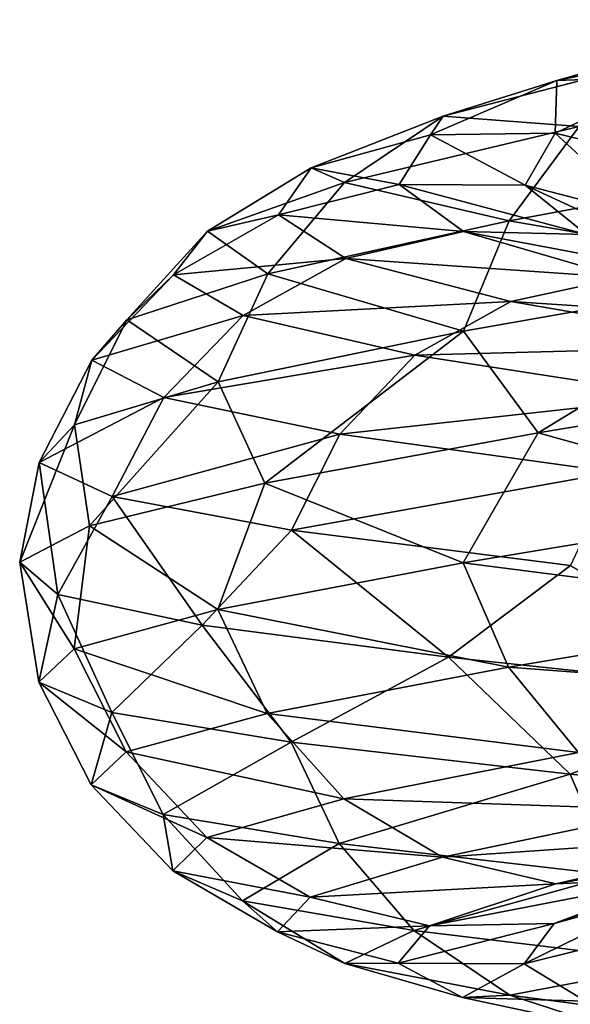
# Model space of a CAD drawing. Header units: metres. Extents: x -40 to 117, y -433 to 89.
# Tile 164 of 256: x -18.99 to -15.56, y -224.25 to -218.12. Entities that reach past the tile are written whole.
import ezdxf

# ---------------------------------------------------------------- set-up
doc = ezdxf.new("R2010")
doc.units = ezdxf.units.M
doc.layers.add('solid_506114_24501146', color=7, linetype='CONTINUOUS')

msp = doc.modelspace()

# ---------------------------------------------------------------- linework, layer by layer
at = {"layer": 'solid_506114_24501146'}
for points in [[(-14.30022, -218.11882, 1000.606079), (-15.647346, -218.497543, 997.704285), (-14.946697, -218.355194, 1000.969299)], [(-14.908682, -218.471619, 997.438538), (-15.647346, -218.497543, 997.704285), (-14.30022, -218.11882, 1000.606079)], [(-14.946697, -218.355194, 1000.969299), (-16.354725, -218.719299, 997.938843), (-15.508286, -218.784775, 1001.262268)], [(-15.647346, -218.497543, 997.704285), (-16.354725, -218.719299, 997.938843), (-14.946697, -218.355194, 1000.969299)], [(-14.908682, -218.471619, 997.438538), (-15.658252, -218.824997, 994.478027), (-15.647346, -218.497543, 997.704285)], [(-14.915903, -219.007217, 994.340698), (-15.658252, -218.824997, 994.478027), (-14.908682, -218.471619, 997.438538)], [(-15.647346, -218.497543, 997.704285), (-16.434055, -218.836853, 994.600342), (-16.354725, -218.719299, 997.938843)], [(-15.658252, -218.824997, 994.478027), (-16.434055, -218.836853, 994.600342), (-15.647346, -218.497543, 997.704285)], [(-16.354725, -218.719299, 997.938843), (-17.176998, -219.042038, 994.697205), (-16.969217, -219.132629, 998.119629)], [(-16.434055, -218.836853, 994.600342), (-17.176998, -219.042038, 994.697205), (-16.354725, -218.719299, 997.938843)], [(-16.354725, -218.719299, 997.938843), (-16.969217, -219.132629, 998.119629), (-15.508286, -218.784775, 1001.262268)], [(-15.508286, -218.784775, 1001.262268), (-16.969217, -219.132629, 998.119629), (-15.945212, -219.371704, 1001.463684)], [(-15.508286, -218.784775, 1001.262268), (-15.945212, -219.371704, 1001.463684), (-13.869025, -218.986282, 1004.354492)], [(-16.434055, -218.836853, 994.600342), (-16.629532, -219.146545, 991.403625), (-17.176998, -219.042038, 994.697205)], [(-15.844501, -219.150131, 991.429016), (-16.629532, -219.146545, 991.403625), (-16.434055, -218.836853, 994.600342)], [(-15.658252, -218.824997, 994.478027), (-15.844501, -219.150131, 991.429016), (-16.434055, -218.836853, 994.600342)], [(-15.093323, -219.344345, 991.432739), (-15.844501, -219.150131, 991.429016), (-15.658252, -218.824997, 994.478027)], [(-14.915903, -219.007217, 994.340698), (-15.093323, -219.344345, 991.432739), (-15.658252, -218.824997, 994.478027)], [(-13.869025, -218.986282, 1004.354492), (-15.945212, -219.371704, 1001.463684), (-14.115376, -219.688141, 1004.503174)], [(-17.176998, -219.042038, 994.697205), (-17.822386, -219.437134, 994.758118), (-16.969217, -219.132629, 998.119629)], [(-17.176998, -219.042038, 994.697205), (-17.381313, -219.333725, 991.358704), (-17.822386, -219.437134, 994.758118)], [(-16.629532, -219.146545, 991.403625), (-17.381313, -219.333725, 991.358704), (-17.176998, -219.042038, 994.697205)], [(-16.969217, -219.132629, 998.119629), (-17.822386, -219.437134, 994.758118), (-17.447304, -219.702698, 998.233459)], [(-16.969217, -219.132629, 998.119629), (-17.447304, -219.702698, 998.233459), (-15.945212, -219.371704, 1001.463684)], [(-16.629532, -219.146545, 991.403625), (-16.22891, -219.438049, 988.225952), (-17.381313, -219.333725, 991.358704)], [(-15.462791, -219.457947, 988.398071), (-16.22891, -219.438049, 988.225952), (-16.629532, -219.146545, 991.403625)], [(-15.844501, -219.150131, 991.429016), (-15.462791, -219.457947, 988.398071), (-16.629532, -219.146545, 991.403625)], [(-14.729709, -219.664963, 988.541931), (-15.462791, -219.457947, 988.398071), (-15.844501, -219.150131, 991.429016)], [(-15.093323, -219.344345, 991.432739), (-14.729709, -219.664963, 988.541931), (-15.844501, -219.150131, 991.429016)], [(-17.381313, -219.333725, 991.358704), (-18.034376, -219.709229, 991.296204), (-17.822386, -219.437134, 994.758118)], [(-17.381313, -219.333725, 991.358704), (-16.96258, -219.60643, 988.040283), (-18.034376, -219.709229, 991.296204)], [(-16.22891, -219.438049, 988.225952), (-16.96258, -219.60643, 988.040283), (-17.381313, -219.333725, 991.358704)], [(-15.945212, -219.371704, 1001.463684), (-17.447304, -219.702698, 998.233459), (-16.228441, -220.059616, 1001.560974)], [(-15.945212, -219.371704, 1001.463684), (-16.228441, -220.059616, 1001.560974), (-14.115376, -219.688141, 1004.503174)], [(-17.822386, -219.437134, 994.758118), (-18.324509, -219.988525, 994.77832), (-17.447304, -219.702698, 998.233459)], [(-17.822386, -219.437134, 994.758118), (-18.034376, -219.709229, 991.296204), (-18.324509, -219.988525, 994.77832)], [(-16.22891, -219.438049, 988.225952), (-15.244967, -219.724411, 985.180054), (-16.96258, -219.60643, 988.040283)], [(-14.525297, -219.760834, 985.492615), (-15.244967, -219.724411, 985.180054), (-16.22891, -219.438049, 988.225952)], [(-15.462791, -219.457947, 988.398071), (-14.525297, -219.760834, 985.492615), (-16.22891, -219.438049, 988.225952)], [(-16.96258, -219.60643, 988.040283), (-17.599909, -219.9617, 987.855225), (-18.034376, -219.709229, 991.296204)], [(-16.96258, -219.60643, 988.040283), (-15.934155, -219.873901, 984.859619), (-17.599909, -219.9617, 987.855225)], [(-15.244967, -219.724411, 985.180054), (-15.934155, -219.873901, 984.859619), (-16.96258, -219.60643, 988.040283)], [(-18.034376, -219.709229, 991.296204), (-18.542473, -220.240768, 991.220215), (-18.324509, -219.988525, 994.77832)], [(-18.034376, -219.709229, 991.296204), (-17.599909, -219.9617, 987.855225), (-18.542473, -220.240768, 991.220215)], [(-17.447304, -219.702698, 998.233459), (-18.324509, -219.988525, 994.77832), (-17.757214, -220.374603, 998.273499)], [(-17.447304, -219.702698, 998.233459), (-17.757214, -220.374603, 998.273499), (-16.228441, -220.059616, 1001.560974)], [(-14.115376, -219.688141, 1004.503174), (-16.228441, -220.059616, 1001.560974), (-15.764413, -220.691635, 1002.44928)], [(-14.115376, -219.688141, 1004.503174), (-15.764413, -220.691635, 1002.44928), (-13.497745, -220.316376, 1005.272034)], [(-15.244967, -219.724411, 985.180054), (-13.714022, -220.019211, 982.371338), (-15.934155, -219.873901, 984.859619)], [(-15.934155, -219.873901, 984.859619), (-16.532845, -220.209, 984.557312), (-17.599909, -219.9617, 987.855225)], [(-15.934155, -219.873901, 984.859619), (-14.333999, -220.150452, 981.927063), (-16.532845, -220.209, 984.557312)], [(-13.714022, -220.019211, 982.371338), (-14.333999, -220.150452, 981.927063), (-15.934155, -219.873901, 984.859619)], [(-18.324509, -219.988525, 994.77832), (-18.650002, -220.642883, 994.757324), (-17.757214, -220.374603, 998.273499)], [(-18.324509, -219.988525, 994.77832), (-18.542473, -220.240768, 991.220215), (-18.650002, -220.642883, 994.757324)], [(-17.599909, -219.9617, 987.855225), (-18.095764, -220.4729, 987.683655), (-18.542473, -220.240768, 991.220215)], [(-17.599909, -219.9617, 987.855225), (-16.532845, -220.209, 984.557312), (-18.095764, -220.4729, 987.683655)], [(-16.228441, -220.059616, 1001.560974), (-17.757214, -220.374603, 998.273499), (-17.465626, -221.00589, 999.269592)], [(-16.228441, -220.059616, 1001.560974), (-17.465626, -221.00589, 999.269592), (-15.764413, -220.691635, 1002.44928)], [(-14.333999, -220.150452, 981.927063), (-14.872566, -220.466232, 981.516846), (-16.532845, -220.209, 984.557312)], [(-18.542473, -220.240768, 991.220215), (-18.871836, -220.876648, 991.136475), (-18.650002, -220.642883, 994.757324)], [(-18.542473, -220.240768, 991.220215), (-18.095764, -220.4729, 987.683655), (-18.871836, -220.876648, 991.136475)], [(-16.532845, -220.209, 984.557312), (-16.998636, -220.700104, 984.29425), (-18.095764, -220.4729, 987.683655)], [(-16.532845, -220.209, 984.557312), (-14.872566, -220.466232, 981.516846), (-16.998636, -220.700104, 984.29425)], [(-13.497745, -220.316376, 1005.272034), (-15.764413, -220.691635, 1002.44928), (-14.116909, -221.150635, 1004.348389)], [(-17.757214, -220.374603, 998.273499), (-18.650002, -220.642883, 994.757324), (-18.557663, -221.271301, 995.810486)], [(-17.757214, -220.374603, 998.273499), (-18.557663, -221.271301, 995.810486), (-17.465626, -221.00589, 999.269592)], [(-18.095764, -220.4729, 987.683655), (-18.417194, -221.090027, 987.53772), (-18.871836, -220.876648, 991.136475)], [(-18.095764, -220.4729, 987.683655), (-16.998636, -220.700104, 984.29425), (-18.417194, -221.090027, 987.53772)], [(-14.872566, -220.466232, 981.516846), (-15.291582, -220.938248, 981.169556), (-16.998636, -220.700104, 984.29425)], [(-18.650002, -220.642883, 994.757324), (-18.992102, -221.497269, 992.221558), (-18.557663, -221.271301, 995.810486)], [(-18.650002, -220.642883, 994.757324), (-18.871836, -220.876648, 991.136475), (-18.992102, -221.497269, 992.221558)], [(-15.764413, -220.691635, 1002.44928), (-17.465626, -221.00589, 999.269592), (-16.230204, -221.501709, 1001.403381)], [(-15.764413, -220.691635, 1002.44928), (-16.230204, -221.501709, 1001.403381), (-14.116909, -221.150635, 1004.348389)], [(-16.998636, -220.700104, 984.29425), (-17.300579, -221.298874, 984.088745), (-18.417194, -221.090027, 987.53772)], [(-16.998636, -220.700104, 984.29425), (-15.291582, -220.938248, 981.169556), (-17.300579, -221.298874, 984.088745)], [(-18.871836, -220.876648, 991.136475), (-18.755207, -221.698898, 988.604126), (-18.992102, -221.497269, 992.221558)], [(-18.871836, -220.876648, 991.136475), (-18.417194, -221.090027, 987.53772), (-18.755207, -221.698898, 988.604126)], [(-15.291582, -220.938248, 981.169556), (-15.563202, -221.519714, 980.909241), (-17.300579, -221.298874, 984.088745)], [(-17.465626, -221.00589, 999.269592), (-18.557663, -221.271301, 995.810486), (-17.759142, -221.7939, 998.113464)], [(-17.465626, -221.00589, 999.269592), (-17.759142, -221.7939, 998.113464), (-16.230204, -221.501709, 1001.403381)], [(-18.417194, -221.090027, 987.53772), (-17.856968, -221.8909, 985.098083), (-18.755207, -221.698898, 988.604126)], [(-18.417194, -221.090027, 987.53772), (-17.300579, -221.298874, 984.088745), (-17.856968, -221.8909, 985.098083)], [(-14.116909, -221.150635, 1004.348389), (-16.230204, -221.501709, 1001.403381), (-13.871874, -221.806168, 1004.055969)], [(-18.557663, -221.271301, 995.810486), (-18.992102, -221.497269, 992.221558), (-18.652025, -222.037811, 994.595154)], [(-18.557663, -221.271301, 995.810486), (-18.652025, -222.037811, 994.595154), (-17.759142, -221.7939, 998.113464)], [(-17.300579, -221.298874, 984.088745), (-16.322807, -222.090485, 981.814453), (-17.856968, -221.8909, 985.098083)], [(-17.300579, -221.298874, 984.088745), (-15.563202, -221.519714, 980.909241), (-16.322807, -222.090485, 981.814453)], [(-18.992102, -221.497269, 992.221558), (-18.873886, -222.24646, 990.972412), (-18.652025, -222.037811, 994.595154)], [(-18.992102, -221.497269, 992.221558), (-18.755207, -221.698898, 988.604126), (-18.873886, -222.24646, 990.972412)], [(-16.230204, -221.501709, 1001.403381), (-17.759142, -221.7939, 998.113464), (-15.948487, -222.152878, 1001.159668)], [(-15.563202, -221.519714, 980.909241), (-14.217147, -222.313751, 978.879272), (-16.322807, -222.090485, 981.814453)], [(-16.230204, -221.501709, 1001.403381), (-15.948487, -222.152878, 1001.159668), (-13.871874, -221.806168, 1004.055969)], [(-18.755207, -221.698898, 988.604126), (-18.419193, -222.434875, 987.371826), (-18.873886, -222.24646, 990.972412)], [(-18.755207, -221.698898, 988.604126), (-17.856968, -221.8909, 985.098083), (-18.419193, -222.434875, 987.371826)], [(-17.759142, -221.7939, 998.113464), (-18.652025, -222.037811, 994.595154), (-17.450886, -222.440628, 997.924683)], [(-17.759142, -221.7939, 998.113464), (-17.450886, -222.440628, 997.924683), (-15.948487, -222.152878, 1001.159668)], [(-13.871874, -221.806168, 1004.055969), (-15.948487, -222.152878, 1001.159668), (-13.492929, -222.336273, 1003.656189)], [(-17.856968, -221.8909, 985.098083), (-17.302456, -222.619812, 983.921143), (-18.419193, -222.434875, 987.371826)], [(-17.856968, -221.8909, 985.098083), (-16.322807, -222.090485, 981.814453), (-17.302456, -222.619812, 983.921143)], [(-18.652025, -222.037811, 994.595154), (-18.873886, -222.24646, 990.972412), (-18.328272, -222.680206, 994.465332)], [(-18.652025, -222.037811, 994.595154), (-18.328272, -222.680206, 994.465332), (-17.450886, -222.440628, 997.924683)], [(-16.322807, -222.090485, 981.814453), (-15.564891, -222.818604, 980.739807), (-17.302456, -222.619812, 983.921143)], [(-16.322807, -222.090485, 981.814453), (-14.217147, -222.313751, 978.879272), (-15.564891, -222.818604, 980.739807)], [(-15.948487, -222.152878, 1001.159668), (-17.450886, -222.440628, 997.924683), (-15.512814, -222.683289, 1000.83606)], [(-15.948487, -222.152878, 1001.159668), (-15.512814, -222.683289, 1000.83606), (-13.492929, -222.336273, 1003.656189)], [(-18.873886, -222.24646, 990.972412), (-18.54628, -222.884827, 990.903442), (-18.328272, -222.680206, 994.465332)], [(-18.873886, -222.24646, 990.972412), (-18.419193, -222.434875, 987.371826), (-18.54628, -222.884827, 990.903442)], [(-14.217147, -222.313751, 978.879272), (-13.268466, -223.04921, 977.940308), (-15.564891, -222.818604, 980.739807)], [(-18.419193, -222.434875, 987.371826), (-18.099482, -223.069611, 987.363403), (-18.54628, -222.884827, 990.903442)], [(-18.419193, -222.434875, 987.371826), (-17.302456, -222.619812, 983.921143), (-18.099482, -223.069611, 987.363403)], [(-17.450886, -222.440628, 997.924683), (-18.328272, -222.680206, 994.465332), (-16.974171, -222.972076, 997.686584)], [(-17.450886, -222.440628, 997.924683), (-16.974171, -222.972076, 997.686584), (-15.512814, -222.683289, 1000.83606)], [(-17.302456, -222.619812, 983.921143), (-17.002129, -223.251434, 983.970581), (-18.099482, -223.069611, 987.363403)], [(-17.302456, -222.619812, 983.921143), (-15.564891, -222.818604, 980.739807), (-17.002129, -223.251434, 983.970581)], [(-18.328272, -222.680206, 994.465332), (-18.54628, -222.884827, 990.903442), (-17.827589, -223.213394, 994.31897)], [(-18.328272, -222.680206, 994.465332), (-17.827589, -223.213394, 994.31897), (-16.974171, -222.972076, 997.686584)], [(-15.512814, -222.683289, 1000.83606), (-16.974171, -222.972076, 997.686584), (-14.952206, -223.04068, 1000.457092)], [(-15.564891, -222.818604, 980.739807), (-15.294723, -223.447739, 980.842407), (-17.002129, -223.251434, 983.970581)], [(-15.564891, -222.818604, 980.739807), (-13.268466, -223.04921, 977.940308), (-15.294723, -223.447739, 980.842407)], [(-18.54628, -222.884827, 990.903442), (-18.039642, -223.420441, 990.851624), (-17.827589, -223.213394, 994.31897)], [(-18.54628, -222.884827, 990.903442), (-18.099482, -223.069611, 987.363403), (-18.039642, -223.420441, 990.851624)], [(-16.974171, -222.972076, 997.686584), (-17.827589, -223.213394, 994.31897), (-16.360752, -223.336197, 997.418091)], [(-16.974171, -222.972076, 997.686584), (-16.360752, -223.336197, 997.418091), (-14.952206, -223.04068, 1000.457092)], [(-18.099482, -223.069611, 987.363403), (-17.605047, -223.608246, 987.405518), (-18.039642, -223.420441, 990.851624)], [(-18.099482, -223.069611, 987.363403), (-17.002129, -223.251434, 983.970581), (-17.605047, -223.608246, 987.405518)], [(-14.952206, -223.04068, 1000.457092), (-16.360752, -223.336197, 997.418091), (-14.306246, -223.19426, 1000.05127)], [(-15.653941, -223.501678, 997.139893), (-14.915276, -223.469269, 996.874817), (-13.631175, -223.146362, 999.652588)], [(-14.306246, -223.19426, 1000.05127), (-15.653941, -223.501678, 997.139893), (-13.631175, -223.146362, 999.652588)], [(-16.360752, -223.336197, 997.418091), (-15.653941, -223.501678, 997.139893), (-14.306246, -223.19426, 1000.05127)], [(-17.827589, -223.213394, 994.31897), (-18.039642, -223.420441, 990.851624), (-17.183329, -223.585571, 994.168823)], [(-17.827589, -223.213394, 994.31897), (-17.183329, -223.585571, 994.168823), (-16.360752, -223.336197, 997.418091)], [(-17.002129, -223.251434, 983.970581), (-16.537672, -223.793549, 984.102661), (-17.605047, -223.608246, 987.405518)], [(-17.002129, -223.251434, 983.970581), (-15.294723, -223.447739, 980.842407), (-16.537672, -223.793549, 984.102661)], [(-15.665177, -223.749893, 993.905273), (-14.922234, -223.542709, 993.813232), (-14.207897, -223.242538, 996.645508)], [(-14.915276, -223.469269, 996.874817), (-15.665177, -223.749893, 993.905273), (-14.207897, -223.242538, 996.645508)], [(-16.360752, -223.336197, 997.418091), (-17.183329, -223.585571, 994.168823), (-15.653941, -223.501678, 997.139893)], [(-18.039642, -223.420441, 990.851624), (-17.387718, -223.801697, 990.823425), (-17.183329, -223.585571, 994.168823)], [(-18.039642, -223.420441, 990.851624), (-17.605047, -223.608246, 987.405518), (-17.387718, -223.801697, 990.823425)], [(-15.294723, -223.447739, 980.842407), (-14.876908, -223.993622, 981.057007), (-16.537672, -223.793549, 984.102661)], [(-17.183329, -223.585571, 994.168823), (-16.440981, -223.76474, 994.027283), (-15.653941, -223.501678, 997.139893)], [(-16.440981, -223.76474, 994.027283), (-15.665177, -223.749893, 993.905273), (-14.915276, -223.469269, 996.874817)], [(-15.653941, -223.501678, 997.139893), (-16.440981, -223.76474, 994.027283), (-14.915276, -223.469269, 996.874817)], [(-15.851509, -224.000107, 990.847961), (-15.099729, -223.81398, 990.897217), (-14.922234, -223.542709, 993.813232)], [(-15.665177, -223.749893, 993.905273), (-15.851509, -224.000107, 990.847961), (-14.922234, -223.542709, 993.813232)], [(-17.605047, -223.608246, 987.405518), (-16.96883, -223.999313, 987.498535), (-17.387718, -223.801697, 990.823425)], [(-17.605047, -223.608246, 987.405518), (-16.537672, -223.793549, 984.102661), (-16.96883, -223.999313, 987.498535)], [(-17.183329, -223.585571, 994.168823), (-17.387718, -223.801697, 990.823425), (-16.440981, -223.76474, 994.027283)], [(-16.636541, -223.99588, 990.822632), (-15.851509, -224.000107, 990.847961), (-15.665177, -223.749893, 993.905273)], [(-16.440981, -223.76474, 994.027283), (-16.636541, -223.99588, 990.822632), (-15.665177, -223.749893, 993.905273)], [(-17.387718, -223.801697, 990.823425), (-16.636541, -223.99588, 990.822632), (-16.440981, -223.76474, 994.027283)], [(-17.387718, -223.801697, 990.823425), (-16.96883, -223.999313, 987.498535), (-16.636541, -223.99588, 990.822632)], [(-16.537672, -223.793549, 984.102661), (-15.940026, -224.194778, 984.311523), (-16.96883, -223.999313, 987.498535)], [(-16.537672, -223.793549, 984.102661), (-14.876908, -223.993622, 981.057007), (-15.940026, -224.194778, 984.311523)], [(-15.851509, -224.000107, 990.847961), (-15.46963, -224.233429, 987.809082), (-15.099729, -223.81398, 990.897217)], [(-16.96883, -223.999313, 987.498535), (-16.235748, -224.209335, 987.637451), (-16.636541, -223.99588, 990.822632)], [(-16.96883, -223.999313, 987.498535), (-15.940026, -224.194778, 984.311523), (-16.235748, -224.209335, 987.637451)], [(-16.636541, -223.99588, 990.822632), (-16.235748, -224.209335, 987.637451), (-15.851509, -224.000107, 990.847961)], [(-16.235748, -224.209335, 987.637451), (-15.46963, -224.233429, 987.809082), (-15.851509, -224.000107, 990.847961)], [(-14.876908, -223.993622, 981.057007), (-14.33928, -224.404938, 981.372375), (-15.940026, -224.194778, 984.311523)], [(-15.940026, -224.194778, 984.311523), (-15.251391, -224.420837, 984.584229), (-16.235748, -224.209335, 987.637451)], [(-16.235748, -224.209335, 987.637451), (-15.251391, -224.420837, 984.584229), (-15.46963, -224.233429, 987.809082)], [(-15.940026, -224.194778, 984.311523), (-14.33928, -224.404938, 981.372375), (-15.251391, -224.420837, 984.584229)]]:
    msp.add_3dface(points, dxfattribs=at)

doc.saveas('drawing.dxf')
